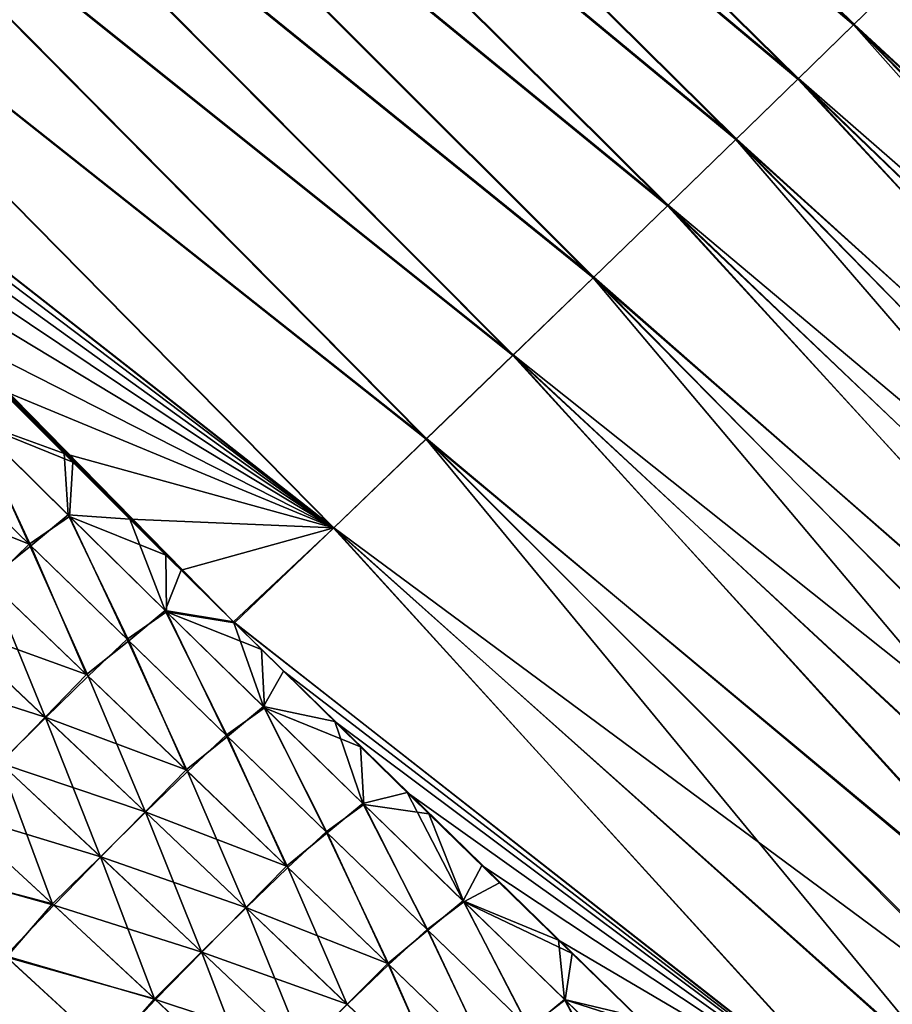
# Model space of a CAD drawing. Header units: metres. Extents: x -42 to 163, y -93 to 90.
# Tile 115 of 232: x 99 to 103, y -63 to -58. Entities that reach past the tile are written whole.
import ezdxf

# ---------------------------------------------------------------- set-up
doc = ezdxf.new("R2010")
doc.units = ezdxf.units.M
doc.layers.add('solid_500770_SW0001', color=7, linetype='CONTINUOUS')

msp = doc.modelspace()

# ---------------------------------------------------------------- linework, layer by layer
at = {"layer": 'solid_500770_SW0001'}
for points in [[(103.00618, -58.155857, 11.320156), (99.352989, -54.573254, 10.938748), (99.0839, -54.832649, 12.265642)], [(103.00618, -58.155857, 11.320156), (103.24987, -57.918114, 9.934733), (99.352989, -54.573254, 10.938748)], [(103.002136, -58.159824, -11.342957), (99.080139, -54.83633, -12.283813), (99.348854, -54.577286, -10.961744)], [(103.245476, -57.92244, -9.962996), (103.002136, -58.159824, -11.342957), (99.348854, -54.577286, -10.961744)], [(102.727684, -58.42712, -12.709057), (98.780968, -55.124027, -13.592087), (99.080139, -54.83633, -12.283813)], [(102.731377, -58.423485, 12.691121), (99.0839, -54.832649, 12.265642), (98.784515, -55.120533, 13.577843)], [(103.002136, -58.159824, -11.342957), (102.727684, -58.42712, -12.709057), (99.080139, -54.83633, -12.283813)], [(102.731377, -58.423485, 12.691121), (103.00618, -58.155857, 11.320156), (99.0839, -54.832649, 12.265642)], [(102.422386, -58.723919, -14.060358), (98.451515, -55.440022, -14.885798), (98.780968, -55.124027, -13.592087)], [(102.425888, -58.720448, 14.046271), (98.784515, -55.120533, 13.577843), (98.454971, -55.436581, 14.874548)], [(102.727684, -58.42712, -12.709057), (102.422386, -58.723919, -14.060358), (98.780968, -55.124027, -13.592087)], [(102.425888, -58.720448, 14.046271), (102.731377, -58.423485, 12.691121), (98.784515, -55.120533, 13.577843)], [(102.086502, -59.049828, -15.396042), (98.091942, -55.783958, -16.164179), (98.451515, -55.440022, -14.885798)], [(102.089905, -59.046429, 15.38487), (98.454971, -55.436581, 14.874548), (98.095291, -55.780594, 16.155254)], [(102.422386, -58.723919, -14.060358), (102.086502, -59.049828, -15.396042), (98.451515, -55.440022, -14.885798)], [(102.089905, -59.046429, 15.38487), (102.425888, -58.720448, 14.046271), (98.454971, -55.436581, 14.874548)], [(101.720268, -59.404453, -16.715292), (97.7024, -56.155479, -17.42646), (98.091942, -55.783958, -16.164179)], [(101.723534, -59.401173, 16.706394), (98.095291, -55.780594, 16.155254), (97.705482, -56.15237, 17.419464)], [(102.086502, -59.049828, -15.396042), (101.720268, -59.404453, -16.715292), (98.091942, -55.783958, -16.164179)], [(101.723534, -59.401173, 16.706394), (102.089905, -59.046429, 15.38487), (98.095291, -55.780594, 16.155254)], [(101.323936, -59.787399, -18.017294), (97.283005, -56.554291, -18.671944), (97.7024, -56.155479, -17.42646)], [(101.326874, -59.784443, 18.010321), (97.705482, -56.15237, 17.419464), (97.285561, -56.551712, 18.666676)], [(101.720268, -59.404453, -16.715292), (101.323936, -59.787399, -18.017294), (97.7024, -56.155479, -17.42646)], [(101.326874, -59.784443, 18.010321), (101.723534, -59.401173, 16.706394), (97.705482, -56.15237, 17.419464)], [(100.897644, -60.198383, -19.301374), (96.833633, -56.980328, -19.900179), (97.283005, -56.554291, -18.671944)], [(100.900032, -60.195988, 19.296129), (97.285561, -56.551712, 18.666676), (96.835548, -56.978416, 19.896391)], [(101.323936, -59.787399, -18.017294), (100.897644, -60.198383, -19.301374), (97.283005, -56.554291, -18.671944)], [(100.900032, -60.195988, 19.296129), (101.326874, -59.784443, 18.010321), (97.285561, -56.551712, 18.666676)], [(100.441353, -60.637325, -20.567102), (96.353973, -57.433975, -21.111513), (96.833633, -56.980328, -19.900179)], [(100.443123, -60.635563, 20.563295), (96.835548, -56.978416, 19.896391), (96.357918, -57.437984, 21.113007)], [(100.897644, -60.198383, -19.301374), (100.441353, -60.637325, -20.567102), (96.833633, -56.980328, -19.900179)], [(100.443123, -60.635563, 20.563295), (100.900032, -60.195988, 19.296129), (96.835548, -56.978416, 19.896391)], [(96.353973, -57.433975, -21.111513), (99.953857, -61.1035, -21.814596), (96.607292, -57.701683, -21.183294)], [(100.441353, -60.637325, -20.567102), (99.953857, -61.1035, -21.814596), (96.353973, -57.433975, -21.111513)], [(100.443123, -60.635563, 20.563295), (96.357918, -57.437984, 21.113007), (96.71183, -57.811352, 21.211939)], [(96.607292, -57.701683, -21.183294), (99.953857, -61.1035, -21.814596), (97.020836, -58.135124, -21.292473)], [(97.14933, -58.268364, 21.324167), (100.443123, -60.635563, 20.563295), (96.71183, -57.811352, 21.211939)], [(103.00618, -58.155857, 11.320156), (106.703362, -61.571224, 10.834617), (103.24987, -57.918114, 9.934733)], [(103.245476, -57.92244, -9.962996), (106.708817, -61.568138, -10.811565), (103.002136, -58.159824, -11.342957)], [(97.020836, -58.135124, -21.292473), (99.953857, -61.1035, -21.814596), (97.435089, -58.564953, -21.392067)], [(103.002136, -58.159824, -11.342957), (106.261154, -61.823383, -12.666451), (102.727684, -58.42712, -12.709057)], [(102.731377, -58.423485, 12.691121), (106.486504, -61.695011, 11.771163), (103.00618, -58.155857, 11.320156)], [(103.002136, -58.159824, -11.342957), (106.708817, -61.568138, -10.811565), (106.492592, -61.691605, -11.747437)], [(103.002136, -58.159824, -11.342957), (106.492592, -61.691605, -11.747437), (106.261154, -61.823383, -12.666451)], [(103.00618, -58.155857, 11.320156), (106.486504, -61.695011, 11.771163), (106.703362, -61.571224, 10.834617)], [(97.14933, -58.268364, 21.324167), (97.592285, -58.726585, 21.427334), (100.443123, -60.635563, 20.563295)], [(102.727684, -58.42712, -12.709057), (106.014969, -61.963703, -13.570489), (102.422386, -58.723919, -14.060358)], [(102.425888, -58.720448, 14.046271), (106.007477, -61.967873, 13.596758), (102.731377, -58.423485, 12.691121)], [(102.727684, -58.42712, -12.709057), (106.261154, -61.823383, -12.666451), (106.014969, -61.963703, -13.570489)], [(102.731377, -58.423485, 12.691121), (106.007477, -61.967873, 13.596758), (106.254341, -61.827198, 12.691534)], [(102.731377, -58.423485, 12.691121), (106.254341, -61.827198, 12.691534), (106.486504, -61.695011, 11.771163)], [(97.435089, -58.564953, -21.392067), (99.953857, -61.1035, -21.814596), (97.855965, -58.997723, -21.484013)], [(97.592285, -58.726585, 21.427334), (98.040024, -59.18573, 21.521711), (100.443123, -60.635563, 20.563295)], [(102.422386, -58.723919, -14.060358), (105.480408, -62.268322, -15.333289), (102.086502, -59.049828, -15.396042)], [(102.089905, -59.046429, 15.38487), (105.746597, -62.116543, 14.486162), (102.425888, -58.720448, 14.046271)], [(102.422386, -58.723919, -14.060358), (106.014969, -61.963703, -13.570489), (105.754753, -62.112038, -14.458819)], [(102.422386, -58.723919, -14.060358), (105.754753, -62.112038, -14.458819), (105.480408, -62.268322, -15.333289)], [(102.425888, -58.720448, 14.046271), (105.746597, -62.116543, 14.486162), (106.007477, -61.967873, 13.596758)], [(97.855965, -58.997723, -21.484013), (99.953857, -61.1035, -21.814596), (98.282181, -59.432373, -21.568211)], [(102.086502, -59.049828, -15.396042), (105.191566, -62.433022, -16.196753), (101.720268, -59.404453, -16.715292)], [(101.723534, -59.401173, 16.706394), (105.182419, -62.437916, 16.224503), (102.089905, -59.046429, 15.38487)], [(102.086502, -59.049828, -15.396042), (105.480408, -62.268322, -15.333289), (105.191566, -62.433022, -16.196753)], [(102.089905, -59.046429, 15.38487), (105.182419, -62.437916, 16.224503), (105.471642, -62.273121, 15.361335)], [(102.089905, -59.046429, 15.38487), (105.471642, -62.273121, 15.361335), (105.746597, -62.116543, 14.486162)], [(98.040024, -59.18573, 21.521711), (98.491455, -59.644333, 21.606531), (100.443123, -60.635563, 20.563295)], [(101.720268, -59.404453, -16.715292), (104.570961, -62.786621, -17.890707), (101.323936, -59.787399, -18.017294)], [(101.326874, -59.784443, 18.010321), (104.879402, -62.610424, 17.074789), (101.723534, -59.401173, 16.706394)], [(101.720268, -59.404453, -16.715292), (105.191566, -62.433022, -16.196753), (104.888786, -62.605591, -17.048033)], [(101.720268, -59.404453, -16.715292), (104.888786, -62.605591, -17.048033), (104.570961, -62.786621, -17.890707)], [(101.723534, -59.401173, 16.706394), (104.879402, -62.610424, 17.074789), (105.182419, -62.437916, 16.224503)], [(98.282181, -59.432373, -21.568211), (99.953857, -61.1035, -21.814596), (98.713585, -59.868507, -21.644215)], [(98.491455, -59.644333, 21.606531), (98.79879, -59.954124, 21.65843), (100.443123, -60.635563, 20.563295)], [(101.323936, -59.787399, -18.017294), (104.238052, -62.976086, -18.724962), (100.897644, -60.198383, -19.301374)], [(100.900032, -60.195988, 19.296129), (104.229225, -62.980576, 18.747389), (101.326874, -59.784443, 18.010321)], [(101.323936, -59.787399, -18.017294), (104.570961, -62.786621, -17.890707), (104.238052, -62.976086, -18.724962)], [(101.326874, -59.784443, 18.010321), (104.229225, -62.980576, 18.747389), (104.561676, -62.791306, 17.915638)], [(101.326874, -59.784443, 18.010321), (104.561676, -62.791306, 17.915638), (104.879402, -62.610424, 17.074789)], [(98.713585, -59.868507, -21.644215), (99.156914, -60.312958, -21.713015), (98.669853, -60.114971, -21.978977)], [(98.713585, -59.868507, -21.644215), (99.953857, -61.1035, -21.814596), (99.156914, -60.312958, -21.713015)], [(98.660988, -60.105553, 21.97702), (99.114357, -60.27034, 21.707037), (98.79879, -59.954124, 21.65843)], [(98.79879, -59.954124, 21.65843), (99.114357, -60.27034, 21.707037), (100.443123, -60.635563, 20.563295)], [(98.669853, -60.114971, -21.978977), (98.942299, -60.716702, -22.32571), (98.464737, -60.252979, -22.267857)], [(98.474854, -60.262043, 22.268509), (98.951294, -60.72467, 22.326101), (98.660988, -60.105553, 21.97702)], [(98.660988, -60.105553, 21.97702), (99.133705, -60.572025, 22.040726), (99.114357, -60.27034, 21.707037)], [(98.951294, -60.72467, 22.326101), (99.133705, -60.572025, 22.040726), (98.660988, -60.105553, 21.97702)], [(98.669853, -60.114971, -21.978977), (99.141518, -60.580338, -22.042366), (98.942299, -60.716702, -22.32571)], [(99.156914, -60.312958, -21.713015), (99.141518, -60.580338, -22.042366), (98.669853, -60.114971, -21.978977)], [(100.897644, -60.198383, -19.301374), (103.524368, -63.382099, -20.374268), (100.441353, -60.637325, -20.567102)], [(100.443123, -60.635563, 20.563295), (103.88179, -63.17831, 19.570677), (100.900032, -60.195988, 19.296129)], [(100.897644, -60.198383, -19.301374), (104.238052, -62.976086, -18.724962), (103.889679, -63.174221, -19.551685)], [(100.897644, -60.198383, -19.301374), (103.889679, -63.174221, -19.551685), (103.524368, -63.382099, -20.374268)], [(100.900032, -60.195988, 19.296129), (103.88179, -63.17831, 19.570677), (104.229225, -62.980576, 18.747389)], [(98.464737, -60.252979, -22.267857), (98.942299, -60.716702, -22.32571), (98.267075, -60.444824, -22.530104)], [(98.738533, -60.893444, 22.580654), (98.951294, -60.72467, 22.326101), (98.474854, -60.262043, 22.268509)], [(99.114357, -60.27034, 21.707037), (99.437599, -60.592384, 21.752069), (100.443123, -60.635563, 20.563295)], [(99.133705, -60.572025, 22.040726), (99.437599, -60.592384, 21.752069), (99.114357, -60.27034, 21.707037)], [(99.156914, -60.312958, -21.713015), (99.615761, -60.769375, -21.774874), (99.141518, -60.580338, -22.042366)], [(99.156914, -60.312958, -21.713015), (99.953857, -61.1035, -21.814596), (99.615761, -60.769375, -21.774874)], [(98.942299, -60.716702, -22.32571), (98.747963, -60.903313, -22.582201), (98.267075, -60.444824, -22.530104)], [(99.141518, -60.580338, -22.042366), (99.425087, -61.184429, -22.37701), (98.942299, -60.716702, -22.32571)], [(98.951294, -60.72467, 22.326101), (99.43293, -61.191277, 22.377174), (99.133705, -60.572025, 22.040726)], [(99.133705, -60.572025, 22.040726), (99.612389, -61.041798, 22.096647), (99.437599, -60.592384, 21.752069)], [(99.43293, -61.191277, 22.377174), (99.612389, -61.041798, 22.096647), (99.133705, -60.572025, 22.040726)], [(99.141518, -60.580338, -22.042366), (99.619102, -61.048988, -22.098019), (99.425087, -61.184429, -22.37701)], [(99.615761, -60.769375, -21.774874), (99.619102, -61.048988, -22.098019), (99.141518, -60.580338, -22.042366)], [(99.437599, -60.592384, 21.752069), (99.691093, -60.843689, 21.784113), (100.443123, -60.635563, 20.563295)], [(99.612389, -61.041798, 22.096647), (99.691093, -60.843689, 21.784113), (99.437599, -60.592384, 21.752069)], [(99.691093, -60.843689, 21.784113), (99.948708, -61.098118, 21.813955), (100.443123, -60.635563, 20.563295)], [(99.948708, -61.098118, 21.813955), (103.13855, -63.601463, 21.199606), (100.443123, -60.635563, 20.563295)], [(100.441353, -60.637325, -20.567102), (103.142159, -63.599686, -21.191889), (99.953857, -61.1035, -21.814596)], [(100.441353, -60.637325, -20.567102), (103.524368, -63.382099, -20.374268), (103.142159, -63.599686, -21.191889)], [(100.443123, -60.635563, 20.563295), (103.13855, -63.601463, 21.199606), (103.518196, -63.385307, 20.388319)], [(100.443123, -60.635563, 20.563295), (103.518196, -63.385307, 20.388319), (103.88179, -63.17831, 19.570677)], [(98.738533, -60.893444, 22.580654), (99.225044, -61.357944, 22.627598), (98.951294, -60.72467, 22.326101)], [(98.942299, -60.716702, -22.32571), (99.233185, -61.366589, -22.628902), (98.747963, -60.903313, -22.582201)], [(98.942299, -60.716702, -22.32571), (99.425087, -61.184429, -22.37701), (99.233185, -61.366589, -22.628902)], [(99.225044, -61.357944, 22.627598), (99.43293, -61.191277, 22.377174), (98.951294, -60.72467, 22.326101)], [(99.615761, -60.769375, -21.774874), (99.953857, -61.1035, -21.814596), (99.619102, -61.048988, -22.098019)], [(99.612389, -61.041798, 22.096647), (99.948708, -61.098118, 21.813955), (99.691093, -60.843689, 21.784113)], [(98.532829, -61.108627, 22.804277), (99.225044, -61.357944, 22.627598), (98.738533, -60.893444, 22.580654)], [(98.747963, -60.903313, -22.582201), (99.023552, -61.570702, -22.847738), (98.534882, -61.111534, -22.804989)], [(98.747963, -60.903313, -22.582201), (99.233185, -61.366589, -22.628902), (99.023552, -61.570702, -22.847738)], [(99.619102, -61.048988, -22.098019), (99.912842, -61.656246, -22.422098), (99.425087, -61.184429, -22.37701)], [(99.43293, -61.191277, 22.377174), (99.919502, -61.661957, 22.42207), (99.612389, -61.041798, 22.096647)], [(99.612389, -61.041798, 22.096647), (100.096687, -61.515022, 22.145252), (99.948708, -61.098118, 21.813955)], [(99.919502, -61.661957, 22.42207), (100.096687, -61.515022, 22.145252), (99.612389, -61.041798, 22.096647)], [(99.619102, -61.048988, -22.098019), (100.10228, -61.52108, -22.1464), (99.912842, -61.656246, -22.422098)], [(100.086388, -61.234055, -21.828928), (100.10228, -61.52108, -22.1464), (99.619102, -61.048988, -22.098019)], [(99.953857, -61.1035, -21.814596), (100.086388, -61.234055, -21.828928), (99.619102, -61.048988, -22.098019)], [(98.30793, -61.339088, 22.990585), (99.021889, -61.568169, 22.847094), (98.532829, -61.108627, 22.804277)], [(98.532829, -61.108627, 22.804277), (99.021889, -61.568169, 22.847094), (99.225044, -61.357944, 22.627598)], [(98.534882, -61.111534, -22.804989), (99.023552, -61.570702, -22.847738), (98.797638, -61.79248, -23.03023)], [(100.195663, -61.341255, 21.840193), (103.13855, -63.601463, 21.199606), (99.948708, -61.098118, 21.813955)], [(100.096687, -61.515022, 22.145252), (100.195663, -61.341255, 21.840193), (99.948708, -61.098118, 21.813955)], [(99.953857, -61.1035, -21.814596), (103.142159, -63.599686, -21.191889), (102.742455, -63.826519, -22.00395)], [(99.953857, -61.1035, -21.814596), (102.742455, -63.826519, -22.00395), (100.086388, -61.234055, -21.828928)], [(99.225044, -61.357944, 22.627598), (99.715744, -61.827274, 22.669344), (99.43293, -61.191277, 22.377174)], [(99.425087, -61.184429, -22.37701), (99.72258, -61.834667, -22.670443), (99.233185, -61.366589, -22.628902)], [(99.425087, -61.184429, -22.37701), (99.912842, -61.656246, -22.422098), (99.72258, -61.834667, -22.670443)], [(99.715744, -61.827274, 22.669344), (99.919502, -61.661957, 22.42207), (99.43293, -61.191277, 22.377174)], [(100.086388, -61.234055, -21.828928), (102.742455, -63.826519, -22.00395), (100.573975, -61.712826, -21.876295)], [(100.086388, -61.234055, -21.828928), (100.573975, -61.712826, -21.876295), (100.10228, -61.52108, -22.1464)], [(98.30793, -61.339088, 22.990585), (98.800659, -61.794212, 23.030025), (99.021889, -61.568169, 22.847094)], [(99.021889, -61.568169, 22.847094), (99.715744, -61.827274, 22.669344), (99.225044, -61.357944, 22.627598)], [(100.096687, -61.515022, 22.145252), (100.447701, -61.588791, 21.864786), (100.195663, -61.341255, 21.840193)], [(100.447701, -61.588791, 21.864786), (103.13855, -63.601463, 21.199606), (100.195663, -61.341255, 21.840193)], [(99.233185, -61.366589, -22.628902), (99.515541, -62.035484, -22.886215), (99.023552, -61.570702, -22.847738)], [(99.233185, -61.366589, -22.628902), (99.72258, -61.834667, -22.670443), (99.515541, -62.035484, -22.886215)], [(100.10228, -61.52108, -22.1464), (100.405289, -62.132263, -22.461359), (99.912842, -61.656246, -22.422098)], [(99.919502, -61.661957, 22.42207), (100.410744, -62.136814, 22.461174), (100.096687, -61.515022, 22.145252)], [(100.096687, -61.515022, 22.145252), (100.586281, -61.991875, 22.187061), (100.447701, -61.588791, 21.864786)], [(100.410744, -62.136814, 22.461174), (100.586281, -61.991875, 22.187061), (100.096687, -61.515022, 22.145252)], [(100.10228, -61.52108, -22.1464), (100.590714, -61.996788, -22.188028), (100.405289, -62.132263, -22.461359)], [(100.573975, -61.712826, -21.876295), (100.590714, -61.996788, -22.188028), (100.10228, -61.52108, -22.1464)], [(99.023552, -61.570702, -22.847738), (99.293205, -62.254467, -23.066168), (98.797638, -61.79248, -23.03023)], [(98.800659, -61.794212, 23.030025), (99.514275, -62.033333, 22.885626), (99.021889, -61.568169, 22.847094)], [(99.021889, -61.568169, 22.847094), (99.514275, -62.033333, 22.885626), (99.715744, -61.827274, 22.669344)], [(99.023552, -61.570702, -22.847738), (99.515541, -62.035484, -22.886215), (99.293205, -62.254467, -23.066168)], [(100.447701, -61.588791, 21.864786), (100.803909, -61.937862, 21.896168), (103.13855, -63.601463, 21.199606)], [(100.586281, -61.991875, 22.187061), (100.803909, -61.937862, 21.896168), (100.447701, -61.588791, 21.864786)], [(99.715744, -61.827274, 22.669344), (100.210472, -62.301453, 22.706158), (99.919502, -61.661957, 22.42207)], [(99.912842, -61.656246, -22.422098), (100.215973, -62.307568, -22.707083), (99.72258, -61.834667, -22.670443)], [(99.912842, -61.656246, -22.422098), (100.405289, -62.132263, -22.461359), (100.215973, -62.307568, -22.707083)], [(100.210472, -62.301453, 22.706158), (100.410744, -62.136814, 22.461174), (99.919502, -61.661957, 22.42207)], [(100.573975, -61.712826, -21.876295), (102.742455, -63.826519, -22.00395), (100.911438, -62.043186, -21.904732)], [(100.573975, -61.712826, -21.876295), (100.911438, -62.043186, -21.904732), (100.590714, -61.996788, -22.188028)], [(98.797638, -61.79248, -23.03023), (99.05719, -62.487091, -23.207649), (98.556946, -62.027279, -23.173689)], [(98.565331, -62.033783, 23.173935), (99.295807, -62.255844, 23.065924), (98.800659, -61.794212, 23.030025)], [(98.797638, -61.79248, -23.03023), (99.293205, -62.254467, -23.066168), (99.05719, -62.487091, -23.207649)], [(98.800659, -61.794212, 23.030025), (99.295807, -62.255844, 23.065924), (99.514275, -62.033333, 22.885626)], [(99.514275, -62.033333, 22.885626), (100.210472, -62.301453, 22.706158), (99.715744, -61.827274, 22.669344)], [(99.72258, -61.834667, -22.670443), (100.010773, -62.50581, -22.920582), (99.515541, -62.035484, -22.886215)], [(99.72258, -61.834667, -22.670443), (100.215973, -62.307568, -22.707083), (100.010773, -62.50581, -22.920582)], [(100.586281, -61.991875, 22.187061), (101.080811, -62.47253, 22.222593), (100.803909, -61.937862, 21.896168)], [(100.803909, -61.937862, 21.896168), (101.171349, -62.297161, 21.924623), (103.13855, -63.601463, 21.199606)], [(101.080811, -62.47253, 22.222593), (101.171349, -62.297161, 21.924623), (100.803909, -61.937862, 21.896168)], [(98.322815, -62.286716, 23.277092), (99.064171, -62.492405, 23.20776), (98.565331, -62.033783, 23.173935)], [(98.556946, -62.027279, -23.173689), (99.05719, -62.487091, -23.207649), (98.329292, -62.293762, -23.277777)], [(98.565331, -62.033783, 23.173935), (99.064171, -62.492405, 23.20776), (99.295807, -62.255844, 23.065924)], [(99.515541, -62.035484, -22.886215), (99.791222, -62.722805, -23.09864), (99.293205, -62.254467, -23.066168)], [(99.295807, -62.255844, 23.065924), (100.009918, -62.504044, 22.92004), (99.514275, -62.033333, 22.885626)], [(99.514275, -62.033333, 22.885626), (100.009918, -62.504044, 22.92004), (100.210472, -62.301453, 22.706158)], [(99.515541, -62.035484, -22.886215), (100.010773, -62.50581, -22.920582), (99.791222, -62.722805, -23.09864)], [(100.590714, -61.996788, -22.188028), (100.902184, -62.612587, -22.495184), (100.405289, -62.132263, -22.461359)], [(100.410744, -62.136814, 22.461174), (100.906403, -62.615952, 22.494867), (100.586281, -61.991875, 22.187061)], [(100.906403, -62.615952, 22.494867), (101.080811, -62.47253, 22.222593), (100.586281, -61.991875, 22.187061)], [(100.590714, -61.996788, -22.188028), (101.084053, -62.47628, -22.223415), (100.902184, -62.612587, -22.495184)], [(100.911438, -62.043186, -21.904732), (101.084053, -62.47628, -22.223415), (100.590714, -61.996788, -22.188028)], [(100.911438, -62.043186, -21.904732), (102.742455, -63.826519, -22.00395), (101.259155, -62.38295, -21.930605)], [(100.911438, -62.043186, -21.904732), (101.259155, -62.38295, -21.930605), (101.084053, -62.47628, -22.223415)], [(100.210472, -62.301453, 22.706158), (100.709045, -62.780502, 22.738308), (100.410744, -62.136814, 22.461174)], [(100.405289, -62.132263, -22.461359), (100.713181, -62.785316, -22.739092), (100.215973, -62.307568, -22.707083)], [(100.405289, -62.132263, -22.461359), (100.902184, -62.612587, -22.495184), (100.713181, -62.785316, -22.739092)], [(100.709045, -62.780502, 22.738308), (100.906403, -62.615952, 22.494867), (100.410744, -62.136814, 22.461174)], [(99.293205, -62.254467, -23.066168), (99.559052, -62.954151, -23.238636), (99.05719, -62.487091, -23.207649)], [(99.064171, -62.492405, 23.20776), (99.793411, -62.723816, 23.09836), (99.295807, -62.255844, 23.065924)], [(99.293205, -62.254467, -23.066168), (99.791222, -62.722805, -23.09864), (99.559052, -62.954151, -23.238636)], [(99.295807, -62.255844, 23.065924), (99.793411, -62.723816, 23.09836), (100.009918, -62.504044, 22.92004)], [(98.322815, -62.286716, 23.277092), (98.826225, -62.742878, 23.309395), (99.064171, -62.492405, 23.20776)], [(99.05719, -62.487091, -23.207649), (98.831429, -62.748852, -23.309959), (98.329292, -62.293762, -23.277777)], [(100.009918, -62.504044, 22.92004), (100.709045, -62.780502, 22.738308), (100.210472, -62.301453, 22.706158)], [(100.215973, -62.307568, -22.707083), (100.509178, -62.981602, -22.951002), (100.010773, -62.50581, -22.920582)], [(100.215973, -62.307568, -22.707083), (100.713181, -62.785316, -22.739092), (100.509178, -62.981602, -22.951002)], [(101.080811, -62.47253, 22.222593), (101.548874, -62.665508, 21.949745), (101.171349, -62.297161, 21.924623)], [(101.171349, -62.297161, 21.924623), (101.548874, -62.665508, 21.949745), (103.13855, -63.601463, 21.199606)], [(101.259155, -62.38295, -21.930605), (101.616089, -62.731052, -21.953562), (101.084053, -62.47628, -22.223415)], [(101.259155, -62.38295, -21.930605), (102.742455, -63.826519, -22.00395), (101.616089, -62.731052, -21.953562)], [(101.084053, -62.47628, -22.223415), (101.403236, -63.097313, -22.523956), (100.902184, -62.612587, -22.495184)], [(100.906403, -62.615952, 22.494867), (101.406204, -63.099476, 22.523539), (101.080811, -62.47253, 22.222593)], [(101.080811, -62.47253, 22.222593), (101.579933, -62.957165, 22.252365), (101.548874, -62.665508, 21.949745)], [(101.406204, -63.099476, 22.523539), (101.579933, -62.957165, 22.252365), (101.080811, -62.47253, 22.222593)], [(101.084053, -62.47628, -22.223415), (101.58197, -62.959732, -22.25308), (101.403236, -63.097313, -22.523956)], [(101.616089, -62.731052, -21.953562), (101.58197, -62.959732, -22.25308), (101.084053, -62.47628, -22.223415)], [(98.826225, -62.742878, 23.309395), (99.564629, -62.958229, 23.23863), (99.064171, -62.492405, 23.20776)], [(99.05719, -62.487091, -23.207649), (99.559052, -62.954151, -23.238636), (98.831429, -62.748852, -23.309959)], [(99.064171, -62.492405, 23.20776), (99.564629, -62.958229, 23.23863), (99.793411, -62.723816, 23.09836)], [(100.010773, -62.50581, -22.920582), (100.291718, -63.197311, -23.127726), (99.791222, -62.722805, -23.09864)], [(99.793411, -62.723816, 23.09836), (100.508736, -62.980236, 22.950499), (100.009918, -62.504044, 22.92004)], [(100.009918, -62.504044, 22.92004), (100.508736, -62.980236, 22.950499), (100.709045, -62.780502, 22.738308)], [(100.010773, -62.50581, -22.920582), (100.509178, -62.981602, -22.951002), (100.291718, -63.197311, -23.127726)], [(100.709045, -62.780502, 22.738308), (101.211288, -63.264446, 22.766064), (100.906403, -62.615952, 22.494867)], [(100.902184, -62.612587, -22.495184), (101.214035, -63.267933, -22.766733), (100.713181, -62.785316, -22.739092)], [(100.902184, -62.612587, -22.495184), (101.403236, -63.097313, -22.523956), (101.214035, -63.267933, -22.766733)], [(101.211288, -63.264446, 22.766064), (101.406204, -63.099476, 22.523539), (100.906403, -62.615952, 22.494867)], [(101.548874, -62.665508, 21.949745), (102.742455, -63.826519, 22.003954), (103.13855, -63.601463, 21.199606)], [(101.548874, -62.665508, 21.949745), (101.936577, -63.043091, 21.971434), (102.742455, -63.826519, 22.003954)], [(101.579933, -62.957165, 22.252365), (101.936577, -63.043091, 21.971434), (101.548874, -62.665508, 21.949745)], [(98.831429, -62.748852, -23.309959), (99.33432, -63.212044, -23.33955), (98.595718, -63.014309, -23.370031)], [(98.603508, -63.020061, 23.370352), (99.330391, -63.20718, 23.33909), (98.826225, -62.742878, 23.309395)], [(98.826225, -62.742878, 23.309395), (99.330391, -63.20718, 23.33909), (99.564629, -62.958229, 23.23863)], [(99.559052, -62.954151, -23.238636), (99.33432, -63.212044, -23.33955), (98.831429, -62.748852, -23.309959)], [(99.791222, -62.722805, -23.09864), (100.062683, -63.428169, -23.266663), (99.559052, -62.954151, -23.238636)], [(99.564629, -62.958229, 23.23863), (100.293488, -63.197945, 23.127413), (99.793411, -62.723816, 23.09836)], [(99.791222, -62.722805, -23.09864), (100.291718, -63.197311, -23.127726), (100.062683, -63.428169, -23.266663)], [(99.793411, -62.723816, 23.09836), (100.293488, -63.197945, 23.127413), (100.508736, -62.980236, 22.950499)], [(101.616089, -62.731052, -21.953562), (101.982323, -63.08765, -21.973513), (101.58197, -62.959732, -22.25308)], [(101.616089, -62.731052, -21.953562), (102.742455, -63.826519, -22.00395), (101.982323, -63.08765, -21.973513)], [(100.508736, -62.980236, 22.950499), (101.010643, -63.46183, 22.977163), (100.709045, -62.780502, 22.738308)], [(100.713181, -62.785316, -22.739092), (101.010666, -63.462795, -22.977636), (100.509178, -62.981602, -22.951002)], [(101.010643, -63.46183, 22.977163), (101.211288, -63.264446, 22.766064), (100.709045, -62.780502, 22.738308)], [(100.713181, -62.785316, -22.739092), (101.214035, -63.267933, -22.766733), (101.010666, -63.462795, -22.977636)], [(99.330391, -63.20718, 23.33909), (100.066841, -63.430965, 23.266556), (99.564629, -62.958229, 23.23863)], [(99.559052, -62.954151, -23.238636), (100.062683, -63.428169, -23.266663), (99.33432, -63.212044, -23.33955)], [(99.564629, -62.958229, 23.23863), (100.066841, -63.430965, 23.266556), (100.293488, -63.197945, 23.127413)], [(101.58197, -62.959732, -22.25308), (101.908195, -63.586555, -22.548065), (101.403236, -63.097313, -22.523956)], [(101.406204, -63.099476, 22.523539), (101.909889, -63.587486, 22.547569), (101.579933, -62.957165, 22.252365)], [(101.579933, -62.957165, 22.252365), (102.083305, -63.44595, 22.276899), (101.936577, -63.043091, 21.971434)], [(101.909889, -63.587486, 22.547569), (102.083305, -63.44595, 22.276899), (101.579933, -62.957165, 22.252365)], [(101.58197, -62.959732, -22.25308), (102.084106, -63.447315, -22.277534), (101.908195, -63.586555, -22.548065)], [(101.982323, -63.08765, -21.973513), (102.084106, -63.447315, -22.277534), (101.58197, -62.959732, -22.25308)], [(100.293488, -63.197945, 23.127413), (101.010643, -63.46183, 22.977163), (100.508736, -62.980236, 22.950499)]]:
    msp.add_3dface(points, dxfattribs=at)

doc.saveas('drawing.dxf')
